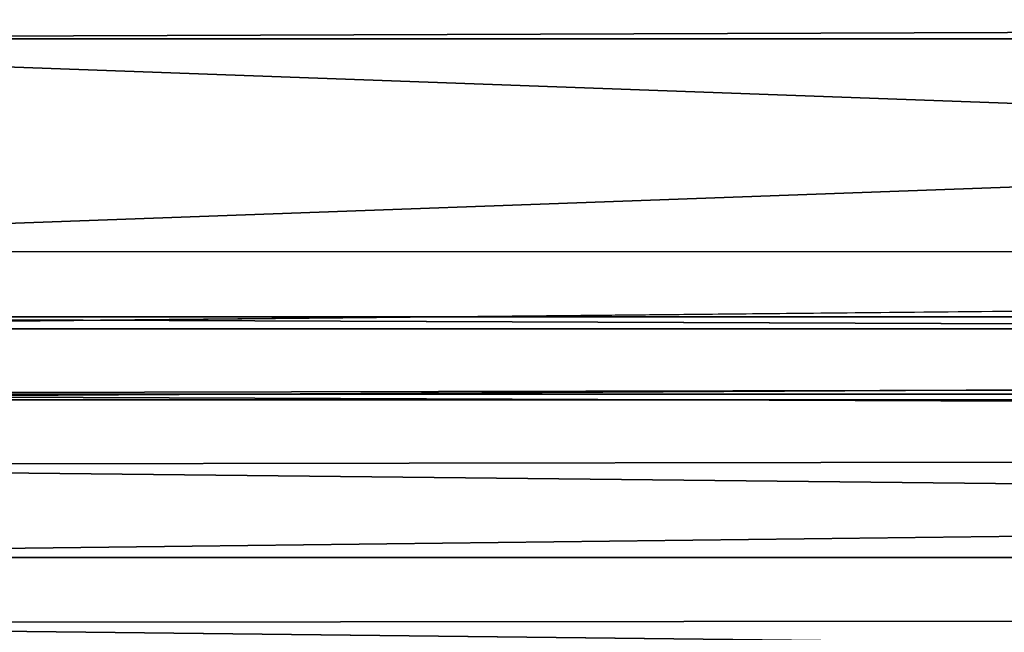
# Model space of a CAD drawing. Header units: metres. Extents: x -900 to 900, y -400 to 400.
# Tile 115 of 241: x 37 to 82, y -325 to -297. Entities that reach past the tile are written whole.
import ezdxf

# ---------------------------------------------------------------- set-up
doc = ezdxf.new("R2010")
doc.units = ezdxf.units.M

msp = doc.modelspace()

# ---------------------------------------------------------------- linework, layer by layer
at = {"layer": 'top'}
for points in [[(0.734328, -297.506622, -341.928955), (0.734328, -284.889893, -444.684113), (490.39566, -295.75766, -356.173218)], [(0.734328, -307.200378, -238.787064), (350.282684, -294.523438, -341.564758), (0.734328, -294.452209, -341.556)], [(350.282684, -307.273926, -238.796417), (350.282684, -294.523438, -341.564758), (0.734328, -307.200378, -238.787064)], [(490.39566, -295.75766, -356.173218), (350.282684, -297.506622, -341.928955), (0.734328, -297.506622, -341.928955)], [(350.282684, -297.506622, -341.928955), (350.282684, -310.181213, -239.17215), (0.734328, -297.506622, -341.928955)], [(0.734328, -297.506622, -341.928955), (350.282684, -310.181213, -239.17215), (0.734328, -310.181213, -239.17215)], [(0.734328, -310.733368, -211.562912), (350.282684, -307.273926, -238.796417), (0.734328, -307.200378, -238.787064)], [(584.056824, -310.73349, -211.562149), (350.282684, -307.273926, -238.796417), (0.734328, -310.733368, -211.562912)], [(350.282684, -310.181213, -239.17215), (578.037354, -312.493286, -221.217224), (0.734328, -310.181213, -239.17215)], [(0.734328, -310.181213, -239.17215), (578.037354, -312.493286, -221.217224), (0.734328, -313.707611, -211.955231)], [(0.734328, -313.96524, -187.440613), (584.056824, -310.73349, -211.562149), (0.734328, -310.733368, -211.562912)], [(599.730225, -313.965149, -187.441223), (584.056824, -310.73349, -211.562149), (0.734328, -313.96524, -187.440613)], [(578.037354, -312.493286, -221.217224), (584.056824, -313.707733, -211.954468), (0.734328, -313.707611, -211.955231)], [(0.734328, -313.707611, -211.955231), (584.056824, -313.707733, -211.954468), (595.563232, -316.069458, -194.253784)], [(0.734328, -313.707611, -211.955231), (595.563232, -316.069458, -194.253784), (0.734328, -316.937622, -187.84668)], [(633.086914, -321.169952, -136.150986), (599.730225, -313.965149, -187.441223), (0.734328, -321.170074, -136.150101)], [(0.734328, -321.170074, -136.150101), (599.730225, -313.965149, -187.441223), (0.734328, -313.96524, -187.440613)], [(595.563232, -316.069458, -194.253784), (630.614258, -323.59021, -140.376694), (0.734328, -316.937622, -187.84668)], [(0.734328, -316.937622, -187.84668), (630.614258, -323.59021, -140.376694), (0.734328, -324.139069, -136.580261)], [(666.448608, -328.819489, -84.923065), (633.086914, -321.169952, -136.150986), (0.734328, -328.81958, -84.922455)], [(0.734328, -328.81958, -84.922455), (633.086914, -321.169952, -136.150986), (0.734328, -321.170074, -136.150101)], [(630.614258, -323.59021, -140.376694), (665.669434, -331.601166, -86.573021), (0.734328, -324.139069, -136.580261)], [(0.734328, -324.139069, -136.580261), (665.669434, -331.601166, -86.573021), (0.734328, -331.784698, -85.378685)]]:
    msp.add_3dface(points, dxfattribs=at)

doc.saveas('drawing.dxf')
